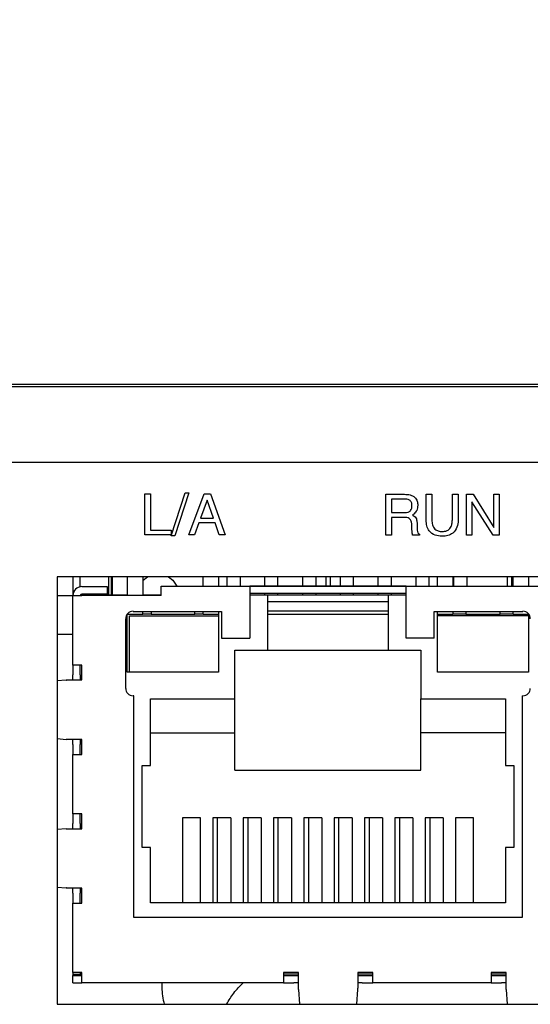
# Model space of a CAD drawing. Header units: inches. Extents: x 0.5 to 21.6, y 0.5 to 16.5.
# Tile 18 of 26: x 15.2 to 15.9, y 5.8 to 7.2. Entities that reach past the tile are written whole.
import ezdxf

# ---------------------------------------------------------------- set-up
doc = ezdxf.new("R2010")
doc.units = ezdxf.units.IN
doc.header["$MEASUREMENT"] = 0
doc.layers.add('2', color=179, linetype='Continuous')
doc.styles.add('SLDTEXTSTYLE1', font='TXT', dxfattribs={"width": 0.75})
doc.dimstyles.new('SLDDIMSTYLE1', dxfattribs={"dimtxt": 0.156, "dimasz": 0.18, "dimexe": 0, "dimexo": 0.0625, "dimgap": 0.039, "dimtad": 0, "dimtih": 1, "dimtoh": 1, "dimrnd": 1e-09, "dimzin": 12, "dimdsep": 46, "dimtxsty": 'SLDTEXTSTYLE1', "dimsah": 1, "dimcen": 0.09, "dimadec": 0, "dimazin": 3, "dimtfac": 1, "dimtdec": 3, "dimtofl": 0, "dimtmove": 0, "dimatfit": 3, "dimfxl": 1, "dimfrac": 2, "dimtolj": 1, "dimtzin": 12, "dimarcsym": 0})

# ---------------------------------------------------------------- blocks, each defined once
blk = doc.blocks.new('_D_1')
at = {"layer": '2'}
for p, q in [((10.5661, 6.2006), (10.5661, 8.4521)), ((14.0364, 8.4553), (13.9919, 8.4553)), ((13.9919, 8.4553), (13.9919, 8.2089)), ((14.5436, 8.4553), (14.588, 8.4553)), ((14.588, 8.4553), (14.588, 8.2089)), ((17.6951, 6.2006), (17.6951, 8.4521)), ((10.5661, 8.3321), (13.522, 8.3321)), ((17.6951, 8.3321), (14.662, 8.3321)), ((13.9919, 8.2089), (14.0364, 8.2089)), ((14.588, 8.2089), (14.5436, 8.2089))]:
    blk.add_line(p, q, dxfattribs=at)
for points in [[(10.5661, 8.3321), (10.7461, 8.3009), (10.7461, 8.3634)], [(17.6951, 8.3321), (17.5151, 8.3634), (17.5151, 8.3009)]]:
    blk.add_solid(points, dxfattribs=at)
at = {"layer": '2', "char_height": 0.156, "attachment_point": 1, "style": 'SLDTEXTSTYLE1'}
for s, insert in [('7.13', (13.5516, 8.41)), ('181.1', (14.0364, 8.41))]:
    blk.add_mtext(s, dxfattribs=dict(at, insert=insert))

msp = doc.modelspace()

# ---------------------------------------------------------------- linework, layer by layer
at = {"color": 7, "linetype": 'Continuous', "lineweight": 25}
for p, q in [((17.3827, 6.6656), (10.8337, 6.6656)), ((15.9597, 6.6686), (12.3198, 6.6686)), ((10.8037, 6.5656), (17.4057, 6.5656)), ((15.3708, 6.4694), (15.3708, 6.5235)), ((15.3708, 6.5235), (15.3785, 6.5235)), ((15.3785, 6.5235), (15.3785, 6.4756)), ((15.4055, 6.468), (15.4241, 6.5249)), ((15.4291, 6.5249), (15.4105, 6.468)), ((15.4241, 6.5249), (15.4291, 6.5249)), ((15.4291, 6.4694), (15.4494, 6.5235)), ((15.4494, 6.5235), (15.4578, 6.5235)), ((15.4578, 6.5235), (15.4771, 6.4694)), ((15.6896, 6.4689), (15.6896, 6.5231)), ((15.6896, 6.5231), (15.7145, 6.5231)), ((15.7431, 6.4888), (15.7431, 6.5231)), ((15.7431, 6.5231), (15.7507, 6.5231)), ((15.7507, 6.5231), (15.7507, 6.4892)), ((15.7778, 6.4892), (15.7778, 6.5231)), ((15.7778, 6.5231), (15.7854, 6.5231)), ((15.7854, 6.5231), (15.7854, 6.4888)), ((15.7965, 6.5231), (15.8052, 6.5231)), ((15.7965, 6.4689), (15.7965, 6.5231)), ((15.8052, 6.5231), (15.8326, 6.479)), ((15.8326, 6.479), (15.8326, 6.5231)), ((15.8326, 6.5231), (15.8395, 6.5231)), ((15.8395, 6.5231), (15.8395, 6.4689)), ((15.4533, 6.5155), (15.4446, 6.4916)), ((15.4616, 6.4916), (15.4533, 6.5155)), ((15.4533, 6.5155), (15.4533, 6.5155)), ((15.6973, 6.5168), (15.6973, 6.4988)), ((15.7143, 6.5168), (15.6973, 6.5168)), ((15.8034, 6.5132), (15.8034, 6.4689)), ((15.8316, 6.4689), (15.8034, 6.5132)), ((15.6973, 6.4988), (15.7148, 6.4988)), ((15.7248, 6.4957), (15.726, 6.4951)), ((15.4424, 6.4853), (15.4366, 6.4694)), ((15.4637, 6.4853), (15.4424, 6.4853)), ((15.4446, 6.4916), (15.4616, 6.4916)), ((15.4693, 6.4694), (15.4637, 6.4853)), ((15.714, 6.4925), (15.6973, 6.4925)), ((15.6973, 6.4925), (15.6973, 6.4689)), ((15.7241, 6.4787), (15.724, 6.4831)), ((15.7311, 6.4856), (15.7314, 6.4757)), ((15.4055, 6.4694), (15.3708, 6.4694)), ((15.3785, 6.4756), (15.4055, 6.4756)), ((15.4055, 6.4756), (15.4055, 6.4694)), ((15.4105, 6.468), (15.4055, 6.468)), ((15.4366, 6.4694), (15.4291, 6.4694)), ((15.4771, 6.4694), (15.4693, 6.4694)), ((15.6973, 6.4689), (15.6896, 6.4689)), ((15.7341, 6.4689), (15.7252, 6.4689)), ((15.7341, 6.4703), (15.7341, 6.4689)), ((15.8034, 6.4689), (15.7965, 6.4689)), ((15.8395, 6.4689), (15.8316, 6.4689)), ((17.2748, 6.4136), (15.255, 6.4136)), ((15.255, 6.4136), (15.255, 5.8478)), ((15.2756, 6.4136), (15.2756, 6.389)), ((15.2854, 6.4006), (15.2854, 6.4136)), ((15.3231, 6.3898), (15.3231, 6.4136)), ((15.3262, 6.4136), (15.3262, 6.3898)), ((15.3279, 6.3898), (15.3279, 6.4136)), ((15.3478, 6.3898), (15.3478, 6.4136)), ((15.3683, 6.4136), (15.3683, 6.3898)), ((15.3738, 6.4136), (15.3738, 6.4133)), ((15.3925, 6.3898), (15.3925, 6.4016)), ((15.3925, 6.4016), (16.3838, 6.4016)), ((15.4026, 6.4133), (15.4026, 6.4136)), ((15.4478, 6.4016), (15.4478, 6.4136)), ((15.4683, 6.4136), (15.4683, 6.4016)), ((15.4793, 6.4136), (15.4793, 6.4016)), ((15.497, 6.4136), (15.497, 6.4016)), ((15.4976, 6.4016), (15.4976, 6.4136)), ((15.5293, 6.4136), (15.5293, 6.4016)), ((15.547, 6.4016), (15.547, 6.4136)), ((15.5793, 6.4136), (15.5793, 6.4016)), ((15.597, 6.4136), (15.597, 6.4016)), ((15.6106, 6.4016), (15.6106, 6.4136)), ((15.6166, 6.4016), (15.6166, 6.4136)), ((15.6293, 6.4136), (15.6293, 6.4016)), ((15.647, 6.4016), (15.647, 6.4136)), ((15.6793, 6.4136), (15.6793, 6.4016)), ((15.697, 6.4136), (15.697, 6.4016)), ((15.7293, 6.4136), (15.7293, 6.4016)), ((15.747, 6.4016), (15.747, 6.4136)), ((15.7581, 6.4016), (15.7581, 6.4136)), ((15.7785, 6.4136), (15.7785, 6.4016)), ((15.7793, 6.4136), (15.7793, 6.4016)), ((15.797, 6.4136), (15.797, 6.4016)), ((15.8506, 6.4016), (15.8506, 6.4136)), ((15.8566, 6.4016), (15.8566, 6.4136)), ((15.8581, 6.4016), (15.8581, 6.4136)), ((15.8785, 6.4136), (15.8785, 6.4016)), ((15.2756, 6.3886), (15.255, 6.3886)), ((15.2756, 6.2968), (15.2756, 6.389)), ((15.2756, 6.389), (15.2874, 6.389)), ((15.2874, 6.4008), (15.3209, 6.4008)), ((15.3209, 6.3909), (15.2874, 6.3909)), ((15.3925, 6.389), (15.2874, 6.389)), ((15.2884, 6.3898), (15.2884, 6.389)), ((15.2884, 6.3898), (15.3478, 6.3898)), ((15.3209, 6.4008), (15.3209, 6.3909)), ((15.3478, 6.389), (15.3478, 6.3898)), ((15.3683, 6.389), (15.3683, 6.3898)), ((15.3683, 6.3898), (15.3793, 6.3898)), ((15.3793, 6.3898), (15.3793, 6.389)), ((15.3793, 6.3898), (15.3925, 6.3898)), ((15.3925, 6.389), (15.3925, 6.3898)), ((15.7165, 6.4014), (15.5098, 6.4014)), ((15.5098, 6.4014), (15.5098, 6.3898)), ((15.7165, 6.3917), (15.5098, 6.3917)), ((15.5098, 6.3898), (15.5335, 6.3898)), ((15.5098, 6.3898), (15.5098, 6.3327)), ((15.5293, 6.3917), (15.5293, 6.3898)), ((15.5335, 6.3169), (15.5335, 6.3898)), ((15.5335, 6.3898), (15.6929, 6.3898)), ((15.547, 6.3898), (15.547, 6.3917)), ((15.5793, 6.3917), (15.5793, 6.3898)), ((15.597, 6.3917), (15.597, 6.3898)), ((15.6293, 6.3917), (15.6293, 6.3898)), ((15.647, 6.3898), (15.647, 6.3917)), ((15.6793, 6.3917), (15.6793, 6.3898)), ((15.6929, 6.3898), (15.6929, 6.3169)), ((15.6929, 6.3898), (15.7165, 6.3898)), ((15.697, 6.3917), (15.697, 6.3898)), ((15.7165, 6.3898), (15.7165, 6.4014)), ((15.7165, 6.3327), (15.7165, 6.3898)), ((15.5335, 6.381), (15.6929, 6.381)), ((15.3476, 6.3642), (15.3478, 6.3642)), ((15.3476, 6.2874), (15.3476, 6.3642)), ((15.3478, 6.3642), (15.3478, 6.3647)), ((15.3478, 6.3642), (15.3683, 6.3642)), ((15.3553, 6.3681), (15.4724, 6.3681)), ((15.3683, 6.3642), (15.3683, 6.3681)), ((15.3793, 6.3642), (15.3683, 6.3642)), ((15.3793, 6.3681), (15.3793, 6.3642)), ((15.3793, 6.3642), (15.4368, 6.3642)), ((15.4368, 6.3642), (15.4368, 6.3681)), ((15.4478, 6.3642), (15.4368, 6.3642)), ((15.4478, 6.3642), (15.4478, 6.3681)), ((15.4478, 6.3642), (15.4683, 6.3642)), ((15.4683, 6.3681), (15.4683, 6.3642)), ((15.4683, 6.3642), (15.4685, 6.3642)), ((15.4685, 6.3642), (15.4685, 6.3622)), ((15.4724, 6.3681), (15.4724, 6.3327)), ((15.5335, 6.3689), (15.6929, 6.3689)), ((15.5335, 6.3642), (15.6929, 6.3642)), ((15.7539, 6.3681), (15.8711, 6.3681)), ((15.7539, 6.3327), (15.7539, 6.3681)), ((15.7579, 6.3642), (15.7581, 6.3642)), ((15.7579, 6.3622), (15.7579, 6.3642)), ((15.7581, 6.3642), (15.7581, 6.3681)), ((15.7581, 6.3642), (15.7785, 6.3642)), ((15.7785, 6.3681), (15.7785, 6.3642)), ((15.7954, 6.3642), (15.7785, 6.3642)), ((15.7954, 6.3681), (15.7954, 6.3642)), ((15.7954, 6.3642), (15.8412, 6.3642)), ((15.8412, 6.3642), (15.8412, 6.3681)), ((15.8581, 6.3642), (15.8412, 6.3642)), ((15.8581, 6.3642), (15.8581, 6.3681)), ((15.8581, 6.3642), (15.8785, 6.3642)), ((15.8785, 6.3647), (15.8785, 6.3642)), ((15.8785, 6.3642), (15.8787, 6.3642)), ((15.8787, 6.3642), (15.8787, 6.3622)), ((15.3455, 6.2661), (15.3455, 6.3583)), ((15.3504, 6.2874), (15.3504, 6.3622)), ((15.3504, 6.3622), (15.4685, 6.3622)), ((15.4685, 6.3622), (15.4685, 6.2874)), ((15.8787, 6.3622), (15.7579, 6.3622)), ((15.7579, 6.2874), (15.7579, 6.3622)), ((15.8787, 6.3622), (15.8787, 6.2874)), ((15.2756, 6.3376), (15.255, 6.3376)), ((15.4724, 6.3327), (15.5098, 6.3327)), ((15.7539, 6.3327), (15.7165, 6.3327)), ((15.4901, 6.3169), (15.5335, 6.3169)), ((15.4901, 6.2524), (15.4901, 6.3169)), ((15.5335, 6.3169), (15.6929, 6.3169)), ((15.6929, 6.3169), (15.7362, 6.3169)), ((15.7362, 6.3169), (15.7362, 6.2524)), ((15.2874, 6.2968), (15.2756, 6.2968)), ((15.2756, 6.2968), (15.2756, 6.2839)), ((15.2854, 6.2839), (15.2854, 6.2968)), ((15.2874, 6.2772), (15.2874, 6.2968)), ((15.3504, 6.2874), (15.3476, 6.2874)), ((15.4685, 6.2874), (15.3504, 6.2874)), ((15.8787, 6.2874), (15.7579, 6.2874)), ((15.2669, 6.2769), (15.255, 6.276)), ((15.2669, 6.2769), (15.2671, 6.2769)), ((15.2671, 6.2769), (15.2671, 6.2772)), ((15.2671, 6.2772), (15.2874, 6.2772)), ((15.2756, 6.2772), (15.2756, 6.2839)), ((15.2854, 6.2839), (15.2854, 6.2772)), ((15.3561, 6.2563), (15.3553, 6.2563)), ((15.3561, 5.9626), (15.3561, 6.2563)), ((15.3781, 6.2524), (15.4901, 6.2524)), ((15.3781, 6.1642), (15.3781, 6.2524)), ((15.4901, 6.2071), (15.4901, 6.2524)), ((15.7362, 6.2524), (15.8482, 6.2524)), ((15.7362, 6.2071), (15.7362, 6.2524)), ((15.8482, 6.2524), (15.8482, 6.1642)), ((15.8703, 6.2563), (15.8703, 5.9626)), ((15.8703, 6.2563), (15.8711, 6.2563)), ((15.3781, 6.2071), (15.4901, 6.2071)), ((15.4901, 6.1579), (15.4901, 6.2071)), ((15.8482, 6.2071), (15.7362, 6.2071)), ((15.7362, 6.1579), (15.7362, 6.2071)), ((15.255, 6.1996), (15.2669, 6.1986)), ((15.2671, 6.1986), (15.2669, 6.1986)), ((15.2671, 6.1984), (15.2671, 6.1986)), ((15.2874, 6.1984), (15.2671, 6.1984)), ((15.2756, 6.1916), (15.2756, 6.1984)), ((15.2854, 6.1984), (15.2854, 6.1916)), ((15.2874, 6.1787), (15.2874, 6.1984)), ((15.2756, 6.1916), (15.2756, 6.1787)), ((15.2854, 6.1787), (15.2854, 6.1916)), ((15.2756, 6.1), (15.2756, 6.1787)), ((15.2756, 6.1787), (15.2874, 6.1787)), ((15.3671, 6.1642), (15.3781, 6.1642)), ((15.3671, 6.0555), (15.3671, 6.1642)), ((15.4901, 6.1579), (15.7362, 6.1579)), ((15.8482, 6.1642), (15.8592, 6.1642)), ((15.8592, 6.1642), (15.8592, 6.0555)), ((15.2874, 6.1), (15.2756, 6.1)), ((15.2756, 6.1), (15.2756, 6.0871)), ((15.2854, 6.0871), (15.2854, 6.1)), ((15.2874, 6.0803), (15.2874, 6.1)), ((15.4443, 6.0949), (15.4207, 6.0949)), ((15.4207, 6.0949), (15.4207, 5.9823)), ((15.4443, 5.9823), (15.4443, 6.0949)), ((15.4844, 6.0949), (15.4608, 6.0949)), ((15.4608, 6.0949), (15.4608, 5.9823)), ((15.4667, 6.0949), (15.4667, 5.9823)), ((15.4844, 6.0949), (15.4844, 6.0876)), ((15.5246, 6.0949), (15.501, 6.0949)), ((15.501, 6.0949), (15.501, 5.9823)), ((15.5069, 6.0949), (15.5069, 5.9823)), ((15.5246, 6.0949), (15.5246, 6.0876)), ((15.5648, 6.0949), (15.5411, 6.0949)), ((15.5411, 6.0949), (15.5411, 5.9823)), ((15.547, 6.0949), (15.547, 5.9823)), ((15.5648, 6.0949), (15.5648, 6.0876)), ((15.6049, 6.0949), (15.5813, 6.0949)), ((15.5813, 6.0949), (15.5813, 5.9823)), ((15.5872, 6.0949), (15.5872, 5.9823)), ((15.6049, 6.0949), (15.6049, 6.0876)), ((15.6451, 6.0949), (15.6214, 6.0949)), ((15.6214, 6.0949), (15.6214, 5.9823)), ((15.6273, 6.0949), (15.6273, 5.9823)), ((15.6451, 6.0949), (15.6451, 6.0876)), ((15.6852, 6.0949), (15.6616, 6.0949)), ((15.6616, 6.0949), (15.6616, 5.9823)), ((15.6675, 6.0949), (15.6675, 5.9823)), ((15.6852, 6.0949), (15.6852, 6.0876)), ((15.7254, 6.0949), (15.7018, 6.0949)), ((15.7018, 6.0949), (15.7018, 5.9823)), ((15.7077, 6.0949), (15.7077, 5.9823)), ((15.7254, 6.0949), (15.7254, 6.0876)), ((15.7655, 6.0949), (15.7419, 6.0949)), ((15.7419, 6.0949), (15.7419, 5.9823)), ((15.7478, 6.0949), (15.7478, 5.9823)), ((15.7655, 6.0949), (15.7655, 6.0876)), ((15.8057, 6.0949), (15.7821, 6.0949)), ((15.7821, 6.0949), (15.7821, 5.9823)), ((15.8057, 5.9823), (15.8057, 6.0949)), ((15.2669, 6.0801), (15.255, 6.0791)), ((15.2669, 6.0801), (15.2671, 6.0801)), ((15.2671, 6.0801), (15.2671, 6.0803)), ((15.2671, 6.0803), (15.2874, 6.0803)), ((15.2756, 6.0803), (15.2756, 6.0871)), ((15.2854, 6.0871), (15.2854, 6.0803)), ((15.4844, 6.0876), (15.4844, 5.9823)), ((15.5246, 6.0876), (15.5246, 5.9823)), ((15.5648, 6.0876), (15.5648, 5.9823)), ((15.6049, 6.0876), (15.6049, 5.9823)), ((15.6451, 6.0876), (15.6451, 5.9823)), ((15.6852, 6.0876), (15.6852, 5.9823)), ((15.7254, 6.0876), (15.7254, 5.9823)), ((15.7655, 6.0876), (15.7655, 5.9823)), ((15.3781, 6.0555), (15.3671, 6.0555)), ((15.3781, 5.9823), (15.3781, 6.0555)), ((15.8482, 6.0555), (15.8482, 5.9823)), ((15.8592, 6.0555), (15.8482, 6.0555)), ((15.255, 6.0028), (15.2669, 6.0018)), ((15.2671, 6.0018), (15.2669, 6.0018)), ((15.2671, 6.0016), (15.2671, 6.0018)), ((15.2874, 6.0016), (15.2671, 6.0016)), ((15.2756, 5.9948), (15.2756, 6.0016)), ((15.2854, 6.0016), (15.2854, 5.9948)), ((15.2874, 5.9819), (15.2874, 6.0016)), ((15.2756, 5.9948), (15.2756, 5.9819)), ((15.2854, 5.9819), (15.2854, 5.9948)), ((15.2756, 5.8898), (15.2756, 5.9819)), ((15.2756, 5.9819), (15.2874, 5.9819)), ((15.8482, 5.9823), (15.3781, 5.9823)), ((15.8703, 5.9626), (15.3561, 5.9626)), ((15.2874, 5.8898), (15.2756, 5.8898)), ((15.2756, 5.8898), (15.2756, 5.8878)), ((15.2756, 5.8878), (15.2854, 5.8878)), ((15.2756, 5.8878), (15.2757, 5.8858)), ((15.2756, 5.876), (15.2756, 5.8858)), ((15.2756, 5.8858), (15.2874, 5.8858)), ((15.2757, 5.8858), (15.2854, 5.8875)), ((15.2854, 5.8898), (15.2854, 5.8878)), ((15.2874, 5.876), (15.2874, 5.8898)), ((15.574, 5.8898), (15.5543, 5.8898)), ((15.5543, 5.8898), (15.5543, 5.876)), ((15.574, 5.8878), (15.5543, 5.8878)), ((15.5543, 5.8858), (15.5681, 5.8858)), ((15.5681, 5.8858), (15.574, 5.8858)), ((15.574, 5.8693), (15.574, 5.8898)), ((15.6724, 5.8898), (15.6527, 5.8898)), ((15.6527, 5.8898), (15.6527, 5.8693)), ((15.6724, 5.8878), (15.6527, 5.8878)), ((15.6527, 5.8858), (15.6586, 5.8858)), ((15.6586, 5.8858), (15.6724, 5.8858)), ((15.6724, 5.876), (15.6724, 5.8898)), ((15.8488, 5.8898), (15.8291, 5.8898)), ((15.8291, 5.8898), (15.8291, 5.876)), ((15.8488, 5.8878), (15.8291, 5.8878)), ((15.8291, 5.8858), (15.8429, 5.8858)), ((15.8429, 5.8858), (15.8488, 5.8858)), ((15.8488, 5.8693), (15.8488, 5.8898)), ((15.2756, 5.876), (15.2874, 5.876)), ((15.5543, 5.876), (15.2874, 5.876)), ((15.3933, 5.876), (15.3934, 5.87)), ((15.5543, 5.876), (15.5681, 5.876)), ((15.574, 5.876), (15.5681, 5.876)), ((15.5742, 5.8675), (15.574, 5.8693)), ((15.5744, 5.8675), (15.5742, 5.8675)), ((15.576, 5.8478), (15.5744, 5.8675)), ((15.6524, 5.8675), (15.6507, 5.8478)), ((15.6526, 5.8675), (15.6524, 5.8675)), ((15.6526, 5.8675), (15.6527, 5.8693)), ((15.6586, 5.876), (15.6527, 5.876)), ((15.6586, 5.876), (15.6724, 5.876)), ((15.8291, 5.876), (15.6724, 5.876)), ((15.8291, 5.876), (15.8429, 5.876)), ((15.8488, 5.876), (15.8429, 5.876)), ((15.849, 5.8675), (15.8488, 5.8693)), ((15.8492, 5.8675), (15.849, 5.8675)), ((15.8508, 5.8478), (15.8492, 5.8675)), ((15.255, 5.8478), (17.2748, 5.8478))]:
    msp.add_line(p, q, dxfattribs=at)
at = {"color": 7, "linetype": 'Continuous', "lineweight": 25, "flags": 128}
for points in [[(15.3683, 6.4088), (15.3687, 6.4092), (15.3743, 6.4136)], [(15.4021, 6.4136), (15.4077, 6.4092), (15.4131, 6.4016)]]:
    msp.add_lwpolyline(points, dxfattribs=at)
at = {"color": 7, "linetype": 'Continuous', "lineweight": 25}
for centre, radius, start, end in [((15.2874, 6.389), 0.0118, 90, 180), ((15.2874, 6.389), 0.00197, 90, 180), ((15.3553, 6.3583), 0.00984, 90, 180), ((15.8711, 6.3583), 0.00984, 0, 90), ((15.3553, 6.2661), 0.00984, 180, 270), ((15.8711, 6.2661), 0.00984, 270, 0), ((15.2874, 5.8878), 0.00197, 189.5941, 270), ((15.4833, 5.8716), 0.09, 181, 195.3308)]:
    msp.add_arc(centre, radius, start, end, dxfattribs=at)
for points, knots in [([(15.7145, 6.5231), (15.717, 6.523), (15.7218, 6.5227), (15.7281, 6.5197), (15.7316, 6.5142), (15.7318, 6.5104), (15.732, 6.5085)], [0, 0, 0, 0, 0.281069, 0.560129, 0.779501, 1, 1, 1, 1]), ([(15.7243, 6.5079), (15.7242, 6.5094), (15.7241, 6.5123), (15.7213, 6.5156), (15.7177, 6.5167), (15.7154, 6.5168), (15.7143, 6.5168)], [0, 0, 0, 0, 0.28068, 0.557794, 0.778469, 1, 1, 1, 1]), ([(15.7148, 6.4988), (15.7163, 6.4988), (15.7191, 6.499), (15.7227, 6.5011), (15.7242, 6.5046), (15.7243, 6.5068), (15.7243, 6.5079)], [0, 0, 0, 0, 0.28117, 0.5588573, 0.7788245, 1, 1, 1, 1]), ([(15.732, 6.5085), (15.7318, 6.5061), (15.7314, 6.5019), (15.7286, 6.4988), (15.7273, 6.4974)], [0, 0, 0, 0, 0.5599213, 1, 1, 1, 1]), ([(15.7273, 6.4974), (15.7269, 6.4971), (15.7261, 6.4964), (15.7252, 6.4959), (15.7248, 6.4957)], [0, 0, 0, 0, 0.559865, 1, 1, 1, 1]), ([(15.726, 6.4951), (15.7269, 6.4945), (15.7286, 6.4933), (15.7306, 6.4899), (15.7309, 6.4872), (15.7311, 6.4856)], [0, 0, 0, 0, 0.280207, 0.560358, 1, 1, 1, 1]), ([(15.724, 6.4831), (15.7239, 6.4846), (15.7237, 6.4875), (15.7212, 6.4912), (15.7175, 6.4924), (15.7152, 6.4925), (15.714, 6.4925)], [0, 0, 0, 0, 0.281191, 0.558148, 0.778587, 1, 1, 1, 1]), ([(15.7643, 6.4676), (15.761, 6.4677), (15.7546, 6.4681), (15.7469, 6.4736), (15.7435, 6.4813), (15.7432, 6.4863), (15.7431, 6.4888)], [0, 0, 0, 0, 0.280616, 0.558815, 0.778974, 1, 1, 1, 1]), ([(15.7507, 6.4892), (15.7508, 6.487), (15.751, 6.4827), (15.754, 6.477), (15.7591, 6.4741), (15.7625, 6.4739), (15.7643, 6.4738)], [0, 0, 0, 0, 0.280988, 0.559733, 0.779326, 1, 1, 1, 1]), ([(15.7643, 6.4738), (15.7665, 6.474), (15.7709, 6.4743), (15.7757, 6.4787), (15.7775, 6.4841), (15.7777, 6.4875), (15.7778, 6.4892)], [0, 0, 0, 0, 0.280105, 0.55807, 0.778686, 1, 1, 1, 1]), ([(15.7854, 6.4888), (15.7852, 6.4856), (15.7847, 6.4793), (15.7792, 6.4717), (15.7718, 6.468), (15.7668, 6.4677), (15.7643, 6.4676)], [0, 0, 0, 0, 0.2803574, 0.5590968, 0.7791768, 1, 1, 1, 1]), ([(15.7252, 6.4689), (15.7249, 6.4708), (15.7243, 6.474), (15.7242, 6.4773), (15.7241, 6.4787)], [0, 0, 0, 0, 0.559572, 1, 1, 1, 1]), ([(15.7314, 6.4757), (15.7314, 6.4744), (15.7314, 6.4727), (15.7329, 6.471), (15.7337, 6.4706), (15.7341, 6.4703)], [0, 0, 0, 0, 0.559415, 0.779293, 1, 1, 1, 1]), ([(15.2854, 5.8875), (15.2854, 5.8875), (15.2854, 5.8876), (15.2854, 5.8877), (15.2854, 5.8878)], [0, 0, 0, 0, 0.499952, 1, 1, 1, 1]), ([(15.4791, 5.8478), (15.482, 5.8529), (15.488, 5.8637), (15.4965, 5.8718), (15.5008, 5.876)], [0, 0, 0, 0, 0.48324, 1, 1, 1, 1])]:
    msp.add_open_spline(points, degree=3, knots=knots, dxfattribs=at)

# ---------------------------------------------------------------- dimensions: what is measured, and where the dimension line sits
at = {"layer": '2'}
dim = msp.add_linear_dim(base=(17.6951, 8.3321), p1=(10.5661, 6.1406), p2=(17.6951, 6.1406), dimstyle='SLDDIMSTYLE1', dxfattribs=at)
dim.commit()
dim.dimension.update_dxf_attribs({"geometry": '_D_1', "text_midpoint": (14.092, 8.3321), "dimtype": 160})

doc.saveas('drawing.dxf')
